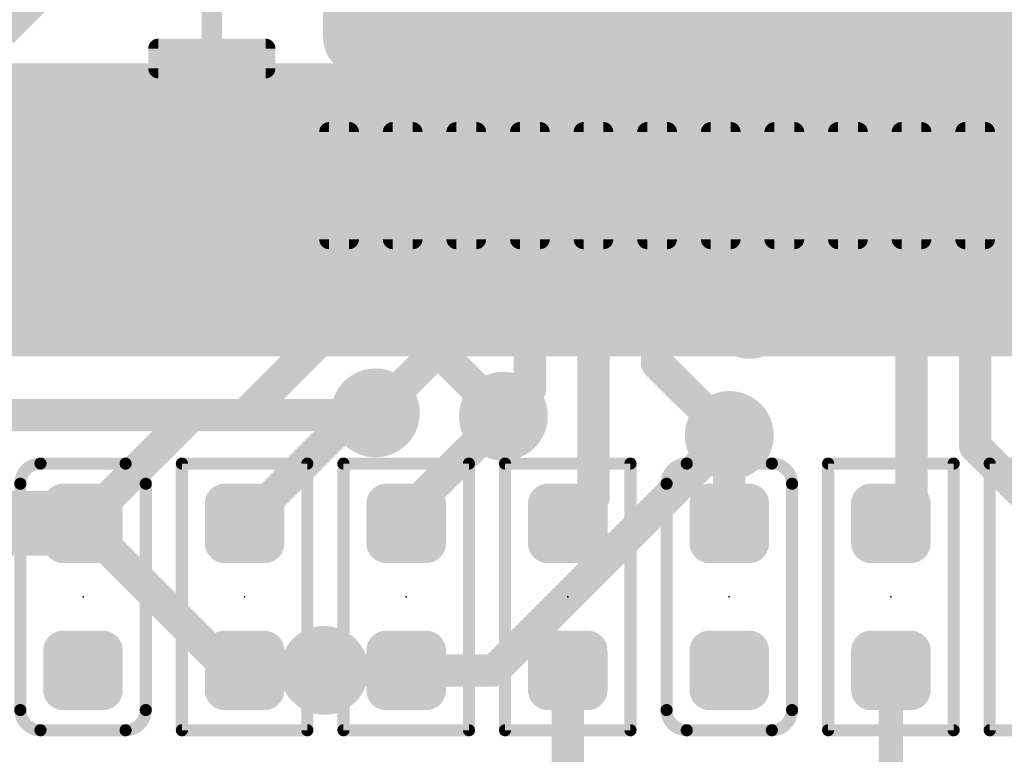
# Model space of a CAD drawing. Extents: x -13 to 79, y -40 to 78.
# Tile 66 of 96: x 28.18 to 34.37, y 25.81 to 30.43. Entities that reach past the tile are written whole.
import ezdxf

# ---------------------------------------------------------------- set-up
doc = ezdxf.new("R2010")
doc.units = 0
for name, color, linetype in [('1', 22, 'CONTINUOUS'), ('16', 175, 'CONTINUOUS'), ('18', 82, 'CONTINUOUS'), ('21', 253, 'CONTINUOUS'), ('22', 140, 'CONTINUOUS'), ('24', 140, 'CONTINUOUS')]:
    doc.layers.add(name, color=color, linetype=linetype)

# ---------------------------------------------------------------- blocks, each defined once
blk = doc.blocks.new('RECT80000X80000R50')
at = {"const_width": 0.125}
blk.add_lwpolyline([(0.1875, -0.125), (0.1875, 0.125, 0.4142), (0.125, 0.1875), (-0.125, 0.1875, 0.4142), (-0.1875, 0.125), (-0.1875, -0.125, 0.4142), (-0.125, -0.1875), (0.125, -0.1875, 0.4142)], format="xyb", close=True, dxfattribs=at)
blk.add_solid([(-0.1504, -0.1504), (0.1504, -0.1504), (-0.1504, 0.1504), (0.1504, 0.1504)])
blk = doc.blocks.new('RECT128000X40000R50')
at = {"const_width": 0.0625}
blk.add_lwpolyline([(0.3688, -0.0625), (0.3688, 0.0625, 0.4142), (0.3375, 0.0938), (-0.3375, 0.0938, 0.4142), (-0.3688, 0.0625), (-0.3688, -0.0625, 0.4142), (-0.3375, -0.0938), (0.3375, -0.0938, 0.4142)], format="xyb", close=True, dxfattribs=at)
blk.add_solid([(-0.3531, -0.0781), (0.3531, -0.0781), (-0.3531, 0.0781), (0.3531, 0.0781)])
blk = doc.blocks.new('RECT736000X736000R10')
at = {"const_width": 0.23}
blk.add_lwpolyline([(2.185, -2.07), (2.185, 2.07, 0.4142), (2.07, 2.185), (-2.07, 2.185, 0.4142), (-2.185, 2.07), (-2.185, -2.07, 0.4142), (-2.07, -2.185), (2.07, -2.185, 0.4142)], format="xyb", close=True, dxfattribs=at)
blk.add_solid([(-2.0954, -2.0954), (2.0954, -2.0954), (-2.0954, 2.0954), (2.0954, 2.0954)])
blk = doc.blocks.new('ROUNDV')
at = {"const_width": 0.5}
blk.add_lwpolyline([(0, -0.25, 1), (0, 0.25, 1), (0, -0.25)], format="xyb", dxfattribs=at)

msp = doc.modelspace()

# ---------------------------------------------------------------- linework, layer by layer
at = {"layer": '1', "const_width": 0.2032}
for points in [[(16.5735, 28.575), (30.5775, 28.575)], [(30.5775, 28.575), (31.2183, 27.9343)], [(32.766, 28.575), (36.195, 28.575)], [(30.3985, 27.94), (30.4135, 27.955)], [(17.399, 27.94), (30.3985, 27.94)], [(32.639, 27.813), (31.1605, 26.3345)], [(31.1605, 26.3345), (30.0915, 26.3345)]]:
    msp.add_lwpolyline(points, dxfattribs=at)
at = {"layer": '1', "const_width": 0.1016}
for points in [[(30.6134, 28.6109, 1), (30.5416, 28.5391)], [(30.5775, 28.5242, 1), (30.5775, 28.6258)], [(32.766, 28.6258, 1), (32.766, 28.5242)], [(30.4494, 27.9191, 1), (30.3776, 27.9909)], [(30.3626, 27.9759, 1), (30.4344, 27.9041)], [(30.3985, 27.8892, 1), (30.3985, 27.9908)], [(31.1823, 27.8983, 1), (31.2542, 27.9702)], [(32.6749, 27.7771, 1), (32.6031, 27.8489)], [(30.0915, 26.3853, 1), (30.0915, 26.2837)], [(31.1246, 26.3704, 1), (31.1964, 26.2986)], [(31.1605, 26.2837, 1), (31.1605, 26.3853)]]:
    msp.add_lwpolyline(points, format="xyb", dxfattribs=at)
at = {"layer": '16'}
for points, const_width in [([(32.985, 29.385), (32.985, 31.785)], 0.2032), ([(28.067, 30.353), (28.702, 30.988)], 0.2032), ([(33.385, 29.385), (33.385, 30.591)], 0.2032), ([(30.585, 29.385), (30.585, 28.934)], 0.2032), ([(30.985, 29.385), (30.985, 28.5265)], 0.2032), ([(31.385, 29.385), (31.385, 28.101)], 0.2032), ([(31.785, 29.385), (31.785, 27.4215)], 0.2032), ([(32.185, 29.385), (32.185, 28.267)], 0.2032), ([(32.585, 29.385), (32.585, 28.756)], 0.2032), ([(33.785, 29.385), (33.785, 27.3895)], 0.2032), ([(34.185, 29.385), (34.185, 27.7455)], 0.2032), ([(30.585, 28.934), (29.591, 27.94)], 0.2032), ([(32.585, 28.756), (32.766, 28.575)], 0.2032), ([(30.985, 28.5265), (30.4135, 27.955)], 0.2032), ([(32.185, 28.267), (32.639, 27.813)], 0.2032), ([(31.385, 28.101), (31.2183, 27.9343)], 0.2032), ([(30.2865, 27.955), (29.591, 27.2595)], 0.2032), ([(30.4135, 27.955), (30.2865, 27.955)], 0.2032), ([(29.2555, 27.94), (28.575, 27.2595)], 0.2032), ([(29.2555, 27.94), (29.591, 27.94)], 0.2032), ([(30.607, 27.323), (31.2183, 27.9343)], 0.2032), ([(32.639, 27.813), (32.639, 27.2595)], 0.2032), ([(34.185, 27.7455), (34.671, 27.2595)], 0.2032), ([(31.785, 27.4215), (31.623, 27.2595)], 0.2032), ([(33.785, 27.3895), (33.655, 27.2595)], 0.2032), ([(28.575, 27.2595), (24.8105, 27.2595)], 0.4064), ([(30.607, 27.2595), (30.607, 27.323)], 0.2032), ([(32.639, 27.2595), (32.639, 27.305)], 0.2032), ([(29.5, 26.3345), (28.575, 27.2595)], 0.2032), ([(31.658, 27.2415), (31.623, 27.2595)], 0.1524), ([(33.658, 27.2625), (33.655, 27.2595)], 0.2032), ([(29.591, 26.3345), (29.5, 26.3345)], 0.2032), ([(30.0915, 26.3345), (29.591, 26.3345)], 0.2032), ([(30.607, 26.3345), (30.0915, 26.3345)], 0.2032), ([(31.623, 26.3345), (31.623, 25.068)], 0.2032), ([(33.655, 26.3345), (33.655, 25.273)], 0.1524)]:
    msp.add_lwpolyline(points, dxfattribs=dict(at, const_width=const_width))
for points, const_width in [([(30.6358, 29.385, 1), (30.5342, 29.385)], 0.1016), ([(31.0358, 29.385, 1), (30.9342, 29.385)], 0.1016), ([(31.4358, 29.385, 1), (31.3342, 29.385)], 0.1016), ([(31.8358, 29.385, 1), (31.7342, 29.385)], 0.1016), ([(32.2358, 29.385, 1), (32.1342, 29.385)], 0.1016), ([(32.6358, 29.385, 1), (32.5342, 29.385)], 0.1016), ([(33.8358, 29.385, 1), (33.7342, 29.385)], 0.1016), ([(34.2358, 29.385, 1), (34.1342, 29.385)], 0.1016), ([(32.9342, 29.385, 1), (33.0358, 29.385)], 0.1016), ([(33.3342, 29.385, 1), (33.4358, 29.385)], 0.1016), ([(30.5342, 28.934, 1), (30.6358, 28.934)], 0.1016), ([(30.6209, 28.8981, 1), (30.5491, 28.9699)], 0.1016), ([(32.6209, 28.7919, 1), (32.5491, 28.7201)], 0.1016), ([(32.5342, 28.756, 1), (32.6358, 28.756)], 0.1016), ([(31.0209, 28.4906, 1), (30.9491, 28.5624)], 0.1016), ([(32.7301, 28.5391, 1), (32.8019, 28.6109)], 0.1016), ([(30.9342, 28.5265, 1), (31.0358, 28.5265)], 0.1016), ([(32.2209, 28.3029, 1), (32.1491, 28.2311)], 0.1016), ([(32.1342, 28.267, 1), (32.2358, 28.267)], 0.1016), ([(31.4209, 28.0651, 1), (31.3491, 28.1369)], 0.1016), ([(31.3342, 28.101, 1), (31.4358, 28.101)], 0.1016), ([(30.2865, 28.0058, 1), (30.2865, 27.9042)], 0.1016), ([(30.3224, 27.9191, 1), (30.2506, 27.9909)], 0.1016), ([(30.4135, 27.9042, 1), (30.4135, 28.0058)], 0.1016), ([(29.2555, 27.9908, 1), (29.2555, 27.8892)], 0.1016), ([(29.2914, 27.9041, 1), (29.2196, 27.9759)], 0.1016), ([(29.5551, 27.9759, 1), (29.6269, 27.9041)], 0.1016), ([(29.591, 27.8892, 1), (29.591, 27.9908)], 0.1016), ([(30.3776, 27.9909, 1), (30.4494, 27.9191)], 0.1016), ([(31.1823, 27.9702, 1), (31.2542, 27.8983)], 0.1016), ([(31.2542, 27.8983, 1), (31.1823, 27.9702)], 0.1016), ([(32.6898, 27.813, 1), (32.5882, 27.813)], 0.1016), ([(32.6031, 27.7771, 1), (32.6749, 27.8489)], 0.1016), ([(34.2209, 27.7814, 1), (34.1491, 27.7096)], 0.1016), ([(34.1342, 27.7455, 1), (34.2358, 27.7455)], 0.1016), ([(31.8209, 27.3856, 1), (31.7491, 27.4574)], 0.1016), ([(33.8209, 27.3536, 1), (33.7491, 27.4254)], 0.1016), ([(28.575, 27.1579, 1), (28.575, 27.3611)], 0.2032), ([(31.7342, 27.4215, 1), (31.8358, 27.4215)], 0.1016), ([(33.7342, 27.3895, 1), (33.8358, 27.3895)], 0.1016), ([(30.6578, 27.323, 1), (30.5562, 27.323)], 0.1016), ([(30.5711, 27.3589, 1), (30.6429, 27.2871)], 0.1016), ([(32.6898, 27.305, 1), (32.5882, 27.305)], 0.1016), ([(28.6109, 27.2954, 1), (28.5391, 27.2236)], 0.1016), ([(28.5391, 27.2954, 1), (28.6109, 27.2236)], 0.1016), ([(29.5551, 27.2954, 1), (29.6269, 27.2236)], 0.1016), ([(30.5562, 27.2595, 1), (30.6578, 27.2595)], 0.1016), ([(31.5871, 27.2954, 1), (31.6589, 27.2236)], 0.1016), ([(31.6404, 27.2934, 1), (31.6056, 27.2256)], 0.0762), ([(31.6406, 27.2076, 1), (31.6754, 27.2754)], 0.0762), ([(32.5882, 27.2595, 1), (32.6898, 27.2595)], 0.1016), ([(32.5882, 27.2595, 1), (32.6898, 27.2595)], 0.1016), ([(33.6191, 27.2954, 1), (33.6909, 27.2236)], 0.1016), ([(33.6191, 27.2954, 1), (33.6909, 27.2236)], 0.1016), ([(33.6939, 27.2266, 1), (33.6221, 27.2984)], 0.1016), ([(29.5, 26.3853, 1), (29.5, 26.2837)], 0.1016), ([(29.4641, 26.2986, 1), (29.5359, 26.3704)], 0.1016), ([(29.591, 26.3853, 1), (29.591, 26.2837)], 0.1016), ([(29.591, 26.2837, 1), (29.591, 26.3853)], 0.1016), ([(30.0915, 26.3853, 1), (30.0915, 26.2837)], 0.1016), ([(30.0915, 26.2837, 1), (30.0915, 26.3853)], 0.1016), ([(30.607, 26.2837, 1), (30.607, 26.3853)], 0.1016), ([(31.6738, 26.3345, 1), (31.5722, 26.3345)], 0.1016), ([(33.6931, 26.3345, 1), (33.6169, 26.3345)], 0.0762)]:
    msp.add_lwpolyline(points, format="xyb", dxfattribs=dict(at, const_width=const_width))
at = {"layer": '21'}
for points, const_width in [([(32.385, 3.175, 0.4142), (61.595, 32.385)], 3.048), ([(33.9615, 30.1028, 1), (33.9107, 30.1028)], 0.0508), ([(33.9361, 30.0774, 1), (33.9361, 30.1282)], 0.0508), ([(28.246, 30.0836, 1), (28.2101, 30.1195)], 0.0508), ([(28.3873, 30.0836, 1), (28.3514, 30.1195)], 0.0508), ([(28.5287, 30.0835, 1), (28.4928, 30.1194)], 0.0508), ([(28.6701, 30.0834, 1), (28.6342, 30.1194)], 0.0508), ([(28.8114, 30.0834, 1), (28.7755, 30.1193)], 0.0508), ([(28.9528, 30.0833, 1), (28.9169, 30.1193)], 0.0508), ([(29.0942, 30.0833, 1), (29.0582, 30.1192)], 0.0508), ([(29.2355, 30.0832, 1), (29.1996, 30.1192)], 0.0508), ([(29.3769, 30.0832, 1), (29.341, 30.1191)], 0.0508), ([(29.5183, 30.0831, 1), (29.4823, 30.119)], 0.0508), ([(29.6596, 30.0831, 1), (29.6237, 30.119)], 0.0508), ([(29.801, 30.083, 1), (29.7651, 30.1189)], 0.0508), ([(29.9424, 30.083, 1), (29.9064, 30.1189)], 0.0508), ([(30.0837, 30.0829, 1), (30.0478, 30.1188)], 0.0508), ([(30.2251, 30.0828, 1), (30.1892, 30.1188)], 0.0508), ([(30.3665, 30.0828, 1), (30.3305, 30.1187)], 0.0508), ([(30.5078, 30.0827, 1), (30.4719, 30.1187)], 0.0508), ([(30.6492, 30.0827, 1), (30.6133, 30.1186)], 0.0508), ([(30.7906, 30.0826, 1), (30.7546, 30.1186)], 0.0508), ([(30.9319, 30.0826, 1), (30.896, 30.1185)], 0.0508), ([(31.0733, 30.0825, 1), (31.0374, 30.1184)], 0.0508), ([(31.2147, 30.0825, 1), (31.1787, 30.1184)], 0.0508), ([(31.356, 30.0824, 1), (31.3201, 30.1183)], 0.0508), ([(31.4974, 30.0824, 1), (31.4615, 30.1183)], 0.0508), ([(31.6388, 30.0823, 1), (31.6028, 30.1182)], 0.0508), ([(31.7801, 30.0822, 1), (31.7442, 30.1182)], 0.0508), ([(31.9215, 30.0822, 1), (31.8856, 30.1181)], 0.0508), ([(32.0629, 30.0821, 1), (32.0269, 30.1181)], 0.0508), ([(32.2042, 30.0821, 1), (32.1683, 30.118)], 0.0508), ([(32.3456, 30.082, 1), (32.3097, 30.118)], 0.0508), ([(32.487, 30.082, 1), (32.451, 30.1179)], 0.0508), ([(32.6283, 30.0819, 1), (32.5924, 30.1178)], 0.0508), ([(32.7697, 30.0819, 1), (32.7338, 30.1178)], 0.0508), ([(32.9111, 30.0818, 1), (32.8751, 30.1177)], 0.0508), ([(33.0524, 30.0817, 1), (33.0165, 30.1177)], 0.0508), ([(33.1938, 30.0817, 1), (33.1579, 30.1176)], 0.0508), ([(33.3352, 30.0816, 1), (33.2992, 30.1176)], 0.0508), ([(33.4765, 30.0816, 1), (33.4406, 30.1175)], 0.0508), ([(33.6179, 30.0815, 1), (33.582, 30.1175)], 0.0508), ([(33.7593, 30.0815, 1), (33.7233, 30.1174)], 0.0508), ([(33.9006, 30.0814, 1), (33.8647, 30.1173)], 0.0508), ([(33.9361, 30.1248, 1), (33.9361, 30.074)], 0.0508), ([(33.9107, 30.0994, 1), (33.9615, 30.0994)], 0.0508), ([(34.0241, 30.1248, 1), (34.0241, 30.074)], 0.0508), ([(34.042, 30.0814, 1), (34.0061, 30.1173)], 0.0508), ([(34.0241, 30.074, 1), (34.0241, 30.1248)], 0.0508), ([(34.1655, 30.1248, 1), (34.1655, 30.074)], 0.0508), ([(34.1835, 30.0814, 1), (34.1475, 30.1173)], 0.0508), ([(34.1655, 30.074, 1), (34.1655, 30.1248)], 0.0508), ([(34.3069, 30.1248, 1), (34.3069, 30.074)], 0.0508), ([(34.3249, 30.0814, 1), (34.289, 30.1173)], 0.0508), ([(34.3069, 30.074, 1), (34.3069, 30.1248)], 0.0508), ([(28.1849, 28.3868, 1), (28.1849, 28.336)], 0.0508), ([(28.167, 28.3794, 1), (28.2029, 28.3435)], 0.0508), ([(28.1849, 28.336, 1), (28.1849, 28.3868)], 0.0508), ([(28.3264, 28.3868, 1), (28.3264, 28.336)], 0.0508), ([(28.3084, 28.3794, 1), (28.3443, 28.3435)], 0.0508), ([(28.3264, 28.336, 1), (28.3264, 28.3868)], 0.0508), ([(28.4678, 28.3868, 1), (28.4678, 28.336)], 0.0508), ([(28.4498, 28.3794, 1), (28.4857, 28.3435)], 0.0508), ([(28.4678, 28.336, 1), (28.4678, 28.3868)], 0.0508), ([(28.6092, 28.3868, 1), (28.6092, 28.336)], 0.0508), ([(28.5912, 28.3794, 1), (28.6272, 28.3435)], 0.0508), ([(28.6092, 28.336, 1), (28.6092, 28.3868)], 0.0508), ([(28.7506, 28.3868, 1), (28.7506, 28.336)], 0.0508), ([(28.7327, 28.3794, 1), (28.7686, 28.3435)], 0.0508), ([(28.7506, 28.336, 1), (28.7506, 28.3868)], 0.0508), ([(28.892, 28.3868, 1), (28.892, 28.336)], 0.0508), ([(28.8741, 28.3794, 1), (28.91, 28.3435)], 0.0508), ([(28.892, 28.336, 1), (28.892, 28.3868)], 0.0508), ([(29.0335, 28.3868, 1), (29.0335, 28.336)], 0.0508), ([(29.0155, 28.3794, 1), (29.0514, 28.3435)], 0.0508), ([(29.0335, 28.336, 1), (29.0335, 28.3868)], 0.0508), ([(29.1749, 28.3868, 1), (29.1749, 28.336)], 0.0508), ([(29.1569, 28.3794, 1), (29.1928, 28.3435)], 0.0508), ([(29.1749, 28.336, 1), (29.1749, 28.3868)], 0.0508), ([(29.3163, 28.3868, 1), (29.3163, 28.336)], 0.0508), ([(29.2983, 28.3794, 1), (29.3343, 28.3435)], 0.0508), ([(29.3163, 28.336, 1), (29.3163, 28.3868)], 0.0508), ([(29.4577, 28.3868, 1), (29.4577, 28.336)], 0.0508), ([(29.4398, 28.3794, 1), (29.4757, 28.3435)], 0.0508), ([(29.4577, 28.336, 1), (29.4577, 28.3868)], 0.0508), ([(29.5992, 28.3868, 1), (29.5992, 28.336)], 0.0508), ([(29.5812, 28.3794, 1), (29.6171, 28.3435)], 0.0508), ([(29.5992, 28.336, 1), (29.5992, 28.3868)], 0.0508), ([(29.7406, 28.3868, 1), (29.7406, 28.336)], 0.0508), ([(29.7226, 28.3794, 1), (29.7585, 28.3435)], 0.0508), ([(29.7406, 28.336, 1), (29.7406, 28.3868)], 0.0508), ([(29.882, 28.3868, 1), (29.882, 28.336)], 0.0508), ([(29.864, 28.3794, 1), (29.9, 28.3435)], 0.0508), ([(29.882, 28.336, 1), (29.882, 28.3868)], 0.0508), ([(30.0234, 28.3868, 1), (30.0234, 28.336)], 0.0508), ([(30.0054, 28.3794, 1), (30.0414, 28.3435)], 0.0508), ([(30.0234, 28.336, 1), (30.0234, 28.3868)], 0.0508), ([(30.1648, 28.3868, 1), (30.1648, 28.336)], 0.0508), ([(30.1469, 28.3794, 1), (30.1828, 28.3435)], 0.0508), ([(30.1648, 28.336, 1), (30.1648, 28.3868)], 0.0508), ([(30.3063, 28.3868, 1), (30.3063, 28.336)], 0.0508), ([(30.2883, 28.3794, 1), (30.3242, 28.3435)], 0.0508), ([(30.3063, 28.336, 1), (30.3063, 28.3868)], 0.0508), ([(30.4477, 28.3868, 1), (30.4477, 28.336)], 0.0508), ([(30.4297, 28.3794, 1), (30.4656, 28.3435)], 0.0508), ([(30.4477, 28.336, 1), (30.4477, 28.3868)], 0.0508), ([(30.5891, 28.3868, 1), (30.5891, 28.336)], 0.0508), ([(30.5711, 28.3794, 1), (30.6071, 28.3435)], 0.0508), ([(30.5891, 28.336, 1), (30.5891, 28.3868)], 0.0508), ([(30.7305, 28.3868, 1), (30.7305, 28.336)], 0.0508), ([(30.7126, 28.3794, 1), (30.7485, 28.3435)], 0.0508), ([(30.7305, 28.336, 1), (30.7305, 28.3868)], 0.0508), ([(30.8719, 28.3868, 1), (30.8719, 28.336)], 0.0508), ([(30.854, 28.3794, 1), (30.8899, 28.3435)], 0.0508), ([(30.8719, 28.336, 1), (30.8719, 28.3868)], 0.0508), ([(31.0134, 28.3868, 1), (31.0134, 28.336)], 0.0508), ([(30.9954, 28.3794, 1), (31.0313, 28.3435)], 0.0508), ([(31.0134, 28.336, 1), (31.0134, 28.3868)], 0.0508), ([(31.1548, 28.3868, 1), (31.1548, 28.336)], 0.0508), ([(31.1368, 28.3794, 1), (31.1727, 28.3435)], 0.0508), ([(31.1548, 28.336, 1), (31.1548, 28.3868)], 0.0508), ([(31.2962, 28.3868, 1), (31.2962, 28.336)], 0.0508), ([(31.2782, 28.3794, 1), (31.3142, 28.3435)], 0.0508), ([(31.2962, 28.336, 1), (31.2962, 28.3868)], 0.0508), ([(31.4376, 28.3868, 1), (31.4376, 28.336)], 0.0508), ([(31.4197, 28.3794, 1), (31.4556, 28.3435)], 0.0508), ([(31.4376, 28.336, 1), (31.4376, 28.3868)], 0.0508), ([(31.5791, 28.3868, 1), (31.5791, 28.336)], 0.0508), ([(31.5611, 28.3794, 1), (31.597, 28.3435)], 0.0508), ([(31.5791, 28.336, 1), (31.5791, 28.3868)], 0.0508), ([(31.7205, 28.3868, 1), (31.7205, 28.336)], 0.0508), ([(31.7025, 28.3794, 1), (31.7384, 28.3435)], 0.0508), ([(31.7205, 28.336, 1), (31.7205, 28.3868)], 0.0508), ([(31.8619, 28.3868, 1), (31.8619, 28.336)], 0.0508), ([(31.8439, 28.3794, 1), (31.8799, 28.3435)], 0.0508), ([(31.8619, 28.336, 1), (31.8619, 28.3868)], 0.0508), ([(32.0033, 28.3868, 1), (32.0033, 28.336)], 0.0508), ([(31.9853, 28.3794, 1), (32.0213, 28.3435)], 0.0508), ([(32.0033, 28.336, 1), (32.0033, 28.3868)], 0.0508), ([(32.1447, 28.3868, 1), (32.1447, 28.336)], 0.0508), ([(32.1268, 28.3794, 1), (32.1627, 28.3435)], 0.0508), ([(32.1447, 28.336, 1), (32.1447, 28.3868)], 0.0508), ([(32.2861, 28.3868, 1), (32.2861, 28.336)], 0.0508), ([(32.2682, 28.3794, 1), (32.3041, 28.3435)], 0.0508), ([(32.2861, 28.336, 1), (32.2861, 28.3868)], 0.0508), ([(32.4276, 28.3868, 1), (32.4276, 28.336)], 0.0508), ([(32.4096, 28.3794, 1), (32.4455, 28.3435)], 0.0508), ([(32.4276, 28.336, 1), (32.4276, 28.3868)], 0.0508), ([(32.569, 28.3868, 1), (32.569, 28.336)], 0.0508), ([(32.551, 28.3794, 1), (32.587, 28.3435)], 0.0508), ([(32.569, 28.336, 1), (32.569, 28.3868)], 0.0508), ([(32.7104, 28.3868, 1), (32.7104, 28.336)], 0.0508), ([(32.6925, 28.3794, 1), (32.7284, 28.3435)], 0.0508), ([(32.7104, 28.336, 1), (32.7104, 28.3868)], 0.0508), ([(32.8518, 28.3868, 1), (32.8518, 28.336)], 0.0508), ([(32.8339, 28.3794, 1), (32.8698, 28.3435)], 0.0508), ([(32.8518, 28.336, 1), (32.8518, 28.3868)], 0.0508), ([(32.9933, 28.3868, 1), (32.9933, 28.336)], 0.0508), ([(32.9753, 28.3794, 1), (33.0112, 28.3435)], 0.0508), ([(32.9933, 28.336, 1), (32.9933, 28.3868)], 0.0508), ([(33.1347, 28.3868, 1), (33.1347, 28.336)], 0.0508), ([(33.1167, 28.3794, 1), (33.1526, 28.3435)], 0.0508), ([(33.1347, 28.336, 1), (33.1347, 28.3868)], 0.0508), ([(33.2761, 28.3868, 1), (33.2761, 28.336)], 0.0508), ([(33.2581, 28.3794, 1), (33.2941, 28.3435)], 0.0508), ([(33.2761, 28.336, 1), (33.2761, 28.3868)], 0.0508), ([(33.4175, 28.3868, 1), (33.4175, 28.336)], 0.0508), ([(33.3996, 28.3794, 1), (33.4355, 28.3435)], 0.0508), ([(33.4175, 28.336, 1), (33.4175, 28.3868)], 0.0508), ([(33.559, 28.3868, 1), (33.559, 28.336)], 0.0508), ([(33.541, 28.3794, 1), (33.5769, 28.3435)], 0.0508), ([(33.559, 28.336, 1), (33.559, 28.3868)], 0.0508), ([(33.7004, 28.3868, 1), (33.7004, 28.336)], 0.0508), ([(33.6824, 28.3794, 1), (33.7183, 28.3435)], 0.0508), ([(33.7004, 28.336, 1), (33.7004, 28.3868)], 0.0508), ([(33.8418, 28.3868, 1), (33.8418, 28.336)], 0.0508), ([(33.8238, 28.3794, 1), (33.8598, 28.3435)], 0.0508), ([(33.8418, 28.336, 1), (33.8418, 28.3868)], 0.0508), ([(33.9832, 28.3868, 1), (33.9832, 28.336)], 0.0508), ([(33.9652, 28.3794, 1), (34.0012, 28.3435)], 0.0508), ([(33.9832, 28.336, 1), (33.9832, 28.3868)], 0.0508), ([(34.1246, 28.3868, 1), (34.1246, 28.336)], 0.0508), ([(34.1067, 28.3794, 1), (34.1426, 28.3435)], 0.0508), ([(34.1246, 28.336, 1), (34.1246, 28.3868)], 0.0508), ([(34.266, 28.3868, 1), (34.266, 28.336)], 0.0508), ([(34.2481, 28.3794, 1), (34.284, 28.3435)], 0.0508), ([(34.266, 28.336, 1), (34.266, 28.3868)], 0.0508), ([(34.4075, 28.3868, 1), (34.4075, 28.336)], 0.0508), ([(34.3895, 28.3794, 1), (34.4254, 28.3435)], 0.0508)]:
    msp.add_lwpolyline(points, format="xyb", dxfattribs=dict(at, const_width=const_width))
at = {"layer": '21', "const_width": 0.1016}
for points in [[(32.8518, 28.3614), (35.121, 30.6306)], [(32.9933, 28.3614), (35.121, 30.4892)], [(33.1347, 28.3614), (35.121, 30.3478)], [(33.2761, 28.3614), (35.121, 30.2064)], [(25.0511, 30.1028), (33.9361, 30.1028)], [(33.4175, 28.3614), (35.1589, 30.1028)], [(33.559, 28.3614), (35.3003, 30.1028)], [(33.7004, 28.3614), (35.4417, 30.1028)], [(33.8418, 28.3614), (35.5832, 30.1028)], [(33.9361, 30.1028), (33.9361, 30.0994)], [(33.9832, 28.3614), (35.7246, 30.1028)], [(34.1246, 28.3614), (35.866, 30.1028)], [(34.266, 28.3614), (36.0074, 30.1028)], [(34.4075, 28.3614), (36.1488, 30.1028)], [(26.4879, 28.3614), (28.228, 30.1016)], [(26.6293, 28.3614), (28.3694, 30.1015)], [(26.7707, 28.3614), (28.5108, 30.1015)], [(26.9121, 28.3614), (28.6521, 30.1014)], [(27.0536, 28.3614), (28.7935, 30.1014)], [(27.195, 28.3614), (28.9349, 30.1013)], [(27.3364, 28.3614), (29.0762, 30.1013)], [(27.4778, 28.3614), (29.2176, 30.1012)], [(27.6193, 28.3614), (29.359, 30.1011)], [(27.7607, 28.3614), (29.5003, 30.1011)], [(27.9021, 28.3614), (29.6417, 30.101)], [(28.0435, 28.3614), (29.7831, 30.101)], [(28.1849, 28.3614), (29.9244, 30.1009)], [(28.3264, 28.3614), (30.0658, 30.1009)], [(28.4678, 28.3614), (30.2072, 30.1008)], [(28.6092, 28.3614), (30.3485, 30.1008)], [(28.7506, 28.3614), (30.4899, 30.1007)], [(28.892, 28.3614), (30.6313, 30.1006)], [(29.0335, 28.3614), (30.7726, 30.1006)], [(29.1749, 28.3614), (30.914, 30.1005)], [(29.3163, 28.3614), (31.0554, 30.1005)], [(29.4577, 28.3614), (31.1967, 30.1004)], [(29.5992, 28.3614), (31.3381, 30.1004)], [(29.7406, 28.3614), (31.4794, 30.1003)], [(29.882, 28.3614), (31.6208, 30.1003)], [(30.0234, 28.3614), (31.7622, 30.1002)], [(30.1648, 28.3614), (31.9036, 30.1002)], [(30.3063, 28.3614), (32.0449, 30.1001)], [(30.4477, 28.3614), (32.1863, 30.1)], [(30.5891, 28.3614), (32.3276, 30.1)], [(30.7305, 28.3614), (32.469, 30.0999)], [(30.8719, 28.3614), (32.6104, 30.0999)], [(31.0134, 28.3614), (32.7518, 30.0998)], [(31.1548, 28.3614), (32.8931, 30.0998)], [(31.2962, 28.3614), (33.0345, 30.0997)], [(31.4376, 28.3614), (33.1759, 30.0997)], [(31.5791, 28.3614), (33.3172, 30.0996)], [(31.7205, 28.3614), (33.4586, 30.0996)], [(31.8619, 28.3614), (33.5999, 30.0995)], [(32.0033, 28.3614), (33.7413, 30.0994)], [(32.1447, 28.3614), (33.8827, 30.0994)], [(32.2861, 28.3614), (34.0241, 30.0994)], [(32.4276, 28.3614), (34.1655, 30.0994)], [(32.569, 28.3614), (34.3069, 30.0994)], [(32.7104, 28.3614), (34.4483, 30.0994)], [(33.9361, 30.0994), (34.0241, 30.0994)], [(34.0241, 30.0994), (34.1655, 30.0994)], [(34.1655, 30.0994), (34.3069, 30.0994)], [(34.3069, 30.0994), (34.4483, 30.0994)], [(28.1849, 28.3614), (28.0435, 28.3614)], [(28.3264, 28.3614), (28.1849, 28.3614)], [(28.4678, 28.3614), (28.3264, 28.3614)], [(28.6092, 28.3614), (28.4678, 28.3614)], [(28.7506, 28.3614), (28.6092, 28.3614)], [(28.892, 28.3614), (28.7506, 28.3614)], [(29.0335, 28.3614), (28.892, 28.3614)], [(29.1749, 28.3614), (29.0335, 28.3614)], [(29.3163, 28.3614), (29.1749, 28.3614)], [(29.4577, 28.3614), (29.3163, 28.3614)], [(29.5992, 28.3614), (29.4577, 28.3614)], [(29.7406, 28.3614), (29.5992, 28.3614)], [(29.882, 28.3614), (29.7406, 28.3614)], [(30.0234, 28.3614), (29.882, 28.3614)], [(30.1648, 28.3614), (30.0234, 28.3614)], [(30.3063, 28.3614), (30.1648, 28.3614)], [(30.4477, 28.3614), (30.3063, 28.3614)], [(30.5891, 28.3614), (30.4477, 28.3614)], [(30.7305, 28.3614), (30.5891, 28.3614)], [(30.8719, 28.3614), (30.7305, 28.3614)], [(31.0134, 28.3614), (30.8719, 28.3614)], [(31.1548, 28.3614), (31.0134, 28.3614)], [(31.2962, 28.3614), (31.1548, 28.3614)], [(31.4376, 28.3614), (31.2962, 28.3614)], [(31.5791, 28.3614), (31.4376, 28.3614)], [(31.7205, 28.3614), (31.5791, 28.3614)], [(31.8619, 28.3614), (31.7205, 28.3614)], [(32.0033, 28.3614), (31.8619, 28.3614)], [(32.1447, 28.3614), (32.0033, 28.3614)], [(32.2861, 28.3614), (32.1447, 28.3614)], [(32.4276, 28.3614), (32.2861, 28.3614)], [(32.569, 28.3614), (32.4276, 28.3614)], [(32.7104, 28.3614), (32.569, 28.3614)], [(32.8518, 28.3614), (32.7104, 28.3614)], [(32.9933, 28.3614), (32.8518, 28.3614)], [(33.1347, 28.3614), (32.9933, 28.3614)], [(33.2761, 28.3614), (33.1347, 28.3614)], [(33.4175, 28.3614), (33.2761, 28.3614)], [(33.559, 28.3614), (33.4175, 28.3614)], [(33.7004, 28.3614), (33.559, 28.3614)], [(33.8418, 28.3614), (33.7004, 28.3614)], [(33.9832, 28.3614), (33.8418, 28.3614)], [(34.1246, 28.3614), (33.9832, 28.3614)], [(34.266, 28.3614), (34.1246, 28.3614)], [(34.4075, 28.3614), (34.266, 28.3614)], [(34.5489, 28.3614), (34.4075, 28.3614)]]:
    msp.add_lwpolyline(points, dxfattribs=at)
at = {"layer": '22'}
for points, const_width in [([(29.385, 35.385), (29.385, 29.385)], 0.127), ([(29.385, 29.385), (34.985, 29.385)], 0.127), ([(28.8425, 27.636), (28.3075, 27.636)], 0.0762), ([(29.1965, 27.636), (29.1965, 25.958)], 0.0762), ([(29.9855, 27.636), (29.1965, 27.636)], 0.0762), ([(29.9855, 25.958), (29.9855, 27.636)], 0.0762), ([(30.2125, 27.636), (30.2125, 25.958)], 0.0762), ([(31.0015, 27.636), (30.2125, 27.636)], 0.0762), ([(31.0015, 25.958), (31.0015, 27.636)], 0.0762), ([(31.2285, 27.636), (31.2285, 25.958)], 0.0762), ([(32.0175, 27.636), (31.2285, 27.636)], 0.0762), ([(32.0175, 25.958), (32.0175, 27.636)], 0.0762), ([(32.9065, 27.636), (32.3715, 27.636)], 0.0762), ([(33.2605, 27.636), (33.2605, 25.958)], 0.0762), ([(34.0495, 27.636), (33.2605, 27.636)], 0.0762), ([(34.0495, 25.958), (34.0495, 27.636)], 0.0762), ([(34.2765, 27.636), (34.2765, 25.958)], 0.0762), ([(35.0655, 27.636), (34.2765, 27.636)], 0.0762), ([(28.1805, 27.509), (28.1805, 26.085)], 0.0762), ([(28.9695, 26.085), (28.9695, 27.509)], 0.0762), ([(32.2445, 27.509), (32.2445, 26.085)], 0.0762), ([(33.0335, 26.085), (33.0335, 27.509)], 0.0762), ([(28.3075, 25.958), (28.8425, 25.958)], 0.0762), ([(29.1965, 25.958), (29.9855, 25.958)], 0.0762), ([(30.2125, 25.958), (31.0015, 25.958)], 0.0762), ([(31.2285, 25.958), (32.0175, 25.958)], 0.0762), ([(32.3715, 25.958), (32.9065, 25.958)], 0.0762), ([(33.2605, 25.958), (34.0495, 25.958)], 0.0762), ([(34.2765, 25.958), (35.0655, 25.958)], 0.0762)]:
    msp.add_lwpolyline(points, dxfattribs=dict(at, const_width=const_width))
for points, const_width in [([(29.385, 29.4168, 1), (29.385, 29.3533)], 0.0635), ([(29.3533, 29.385, 1), (29.4168, 29.385)], 0.0635), ([(28.3075, 27.636, 0.4142), (28.1805, 27.509)], 0.0762), ([(28.3075, 27.6551, 1), (28.3075, 27.617)], 0.0381), ([(28.3075, 27.617, 1), (28.3075, 27.6551)], 0.0381), ([(28.8425, 27.6551, 1), (28.8425, 27.617)], 0.0381), ([(28.9695, 27.509, 0.4142), (28.8425, 27.636)], 0.0762), ([(28.8425, 27.617, 1), (28.8425, 27.6551)], 0.0381), ([(29.1965, 27.6551, 1), (29.1965, 27.617)], 0.0381), ([(29.2156, 27.636, 1), (29.1775, 27.636)], 0.0381), ([(30.0046, 27.636, 1), (29.9665, 27.636)], 0.0381), ([(29.9855, 27.617, 1), (29.9855, 27.6551)], 0.0381), ([(30.2125, 27.6551, 1), (30.2125, 27.617)], 0.0381), ([(30.2316, 27.636, 1), (30.1935, 27.636)], 0.0381), ([(31.0206, 27.636, 1), (30.9825, 27.636)], 0.0381), ([(31.0015, 27.617, 1), (31.0015, 27.6551)], 0.0381), ([(31.2285, 27.6551, 1), (31.2285, 27.617)], 0.0381), ([(31.2476, 27.636, 1), (31.2095, 27.636)], 0.0381), ([(32.0365, 27.636, 1), (31.9984, 27.636)], 0.0381), ([(32.0175, 27.617, 1), (32.0175, 27.6551)], 0.0381), ([(32.3715, 27.636, 0.4142), (32.2445, 27.509)], 0.0762), ([(32.3715, 27.6551, 1), (32.3715, 27.617)], 0.0381), ([(32.3715, 27.617, 1), (32.3715, 27.6551)], 0.0381), ([(32.9065, 27.6551, 1), (32.9065, 27.617)], 0.0381), ([(33.0335, 27.509, 0.4142), (32.9065, 27.636)], 0.0762), ([(32.9065, 27.617, 1), (32.9065, 27.6551)], 0.0381), ([(33.2605, 27.6551, 1), (33.2605, 27.617)], 0.0381), ([(33.2796, 27.636, 1), (33.2415, 27.636)], 0.0381), ([(34.0686, 27.636, 1), (34.0305, 27.636)], 0.0381), ([(34.0495, 27.617, 1), (34.0495, 27.6551)], 0.0381), ([(34.2955, 27.636, 1), (34.2574, 27.636)], 0.0381), ([(34.2765, 27.6551, 1), (34.2765, 27.617)], 0.0381), ([(28.1996, 27.509, 1), (28.1615, 27.509)], 0.0381), ([(28.1615, 27.509, 1), (28.1996, 27.509)], 0.0381), ([(28.9886, 27.509, 1), (28.9505, 27.509)], 0.0381), ([(28.9505, 27.509, 1), (28.9886, 27.509)], 0.0381), ([(32.2636, 27.509, 1), (32.2255, 27.509)], 0.0381), ([(32.2255, 27.509, 1), (32.2636, 27.509)], 0.0381), ([(33.0526, 27.509, 1), (33.0145, 27.509)], 0.0381), ([(33.0145, 27.509, 1), (33.0526, 27.509)], 0.0381), ([(28.1805, 26.085, 0.4142), (28.3075, 25.958)], 0.0762), ([(28.1996, 26.085, 1), (28.1615, 26.085)], 0.0381), ([(28.1615, 26.085, 1), (28.1996, 26.085)], 0.0381), ([(28.8425, 25.958, 0.4142), (28.9695, 26.085)], 0.0762), ([(28.9886, 26.085, 1), (28.9505, 26.085)], 0.0381), ([(28.9505, 26.085, 1), (28.9886, 26.085)], 0.0381), ([(32.2445, 26.085, 0.4142), (32.3715, 25.958)], 0.0762), ([(32.2636, 26.085, 1), (32.2255, 26.085)], 0.0381), ([(32.2255, 26.085, 1), (32.2636, 26.085)], 0.0381), ([(32.9065, 25.958, 0.4142), (33.0335, 26.085)], 0.0762), ([(33.0526, 26.085, 1), (33.0145, 26.085)], 0.0381), ([(33.0145, 26.085, 1), (33.0526, 26.085)], 0.0381), ([(28.3075, 25.9771, 1), (28.3075, 25.939)], 0.0381), ([(28.3075, 25.939, 1), (28.3075, 25.9771)], 0.0381), ([(28.8425, 25.9771, 1), (28.8425, 25.939)], 0.0381), ([(28.8425, 25.939, 1), (28.8425, 25.9771)], 0.0381), ([(29.1965, 25.9771, 1), (29.1965, 25.939)], 0.0381), ([(29.1775, 25.958, 1), (29.2156, 25.958)], 0.0381), ([(29.9665, 25.958, 1), (30.0046, 25.958)], 0.0381), ([(29.9855, 25.939, 1), (29.9855, 25.9771)], 0.0381), ([(30.2125, 25.9771, 1), (30.2125, 25.939)], 0.0381), ([(30.1935, 25.958, 1), (30.2316, 25.958)], 0.0381), ([(30.9825, 25.958, 1), (31.0206, 25.958)], 0.0381), ([(31.0015, 25.939, 1), (31.0015, 25.9771)], 0.0381), ([(31.2285, 25.9771, 1), (31.2285, 25.939)], 0.0381), ([(31.2095, 25.958, 1), (31.2476, 25.958)], 0.0381), ([(31.9984, 25.958, 1), (32.0365, 25.958)], 0.0381), ([(32.0175, 25.939, 1), (32.0175, 25.9771)], 0.0381), ([(32.3715, 25.9771, 1), (32.3715, 25.939)], 0.0381), ([(32.3715, 25.939, 1), (32.3715, 25.9771)], 0.0381), ([(32.9065, 25.9771, 1), (32.9065, 25.939)], 0.0381), ([(32.9065, 25.939, 1), (32.9065, 25.9771)], 0.0381), ([(33.2605, 25.9771, 1), (33.2605, 25.939)], 0.0381), ([(33.2415, 25.958, 1), (33.2796, 25.958)], 0.0381), ([(34.0305, 25.958, 1), (34.0686, 25.958)], 0.0381), ([(34.0495, 25.939, 1), (34.0495, 25.9771)], 0.0381), ([(34.2574, 25.958, 1), (34.2955, 25.958)], 0.0381), ([(34.2765, 25.9771, 1), (34.2765, 25.939)], 0.0381)]:
    msp.add_lwpolyline(points, format="xyb", dxfattribs=dict(at, const_width=const_width))
at = {"layer": '24'}
for p in [(28.575, 26.797), (29.591, 26.797), (30.607, 26.797), (31.623, 26.797), (32.639, 26.797), (33.655, 26.797)]:
    msp.add_point(p, dxfattribs=at)

# ---------------------------------------------------------------- block references
at = {"layer": '16'}
for name, p, rotation in [('RECT736000X736000R10', (32.385, 32.385), 180), ('RECT128000X40000R50', (30.185, 29.385), 90), ('RECT128000X40000R50', (30.585, 29.385), 90), ('RECT128000X40000R50', (30.985, 29.385), 90), ('RECT128000X40000R50', (31.385, 29.385), 90), ('RECT128000X40000R50', (31.785, 29.385), 90), ('RECT128000X40000R50', (32.185, 29.385), 90), ('RECT128000X40000R50', (32.585, 29.385), 90), ('RECT128000X40000R50', (32.985, 29.385), 90), ('RECT128000X40000R50', (33.385, 29.385), 90), ('RECT128000X40000R50', (33.785, 29.385), 90), ('RECT128000X40000R50', (34.185, 29.385), 90), ('RECT80000X80000R50', (28.575, 27.2595), 270), ('RECT80000X80000R50', (29.591, 27.2595), 270), ('RECT80000X80000R50', (30.607, 27.2595), 270), ('RECT80000X80000R50', (31.623, 27.2595), 270), ('RECT80000X80000R50', (32.639, 27.2595), 270), ('RECT80000X80000R50', (33.655, 27.2595), 270), ('RECT80000X80000R50', (28.575, 26.3345), 270), ('RECT80000X80000R50', (29.591, 26.3345), 270), ('RECT80000X80000R50', (30.607, 26.3345), 270), ('RECT80000X80000R50', (31.623, 26.3345), 270), ('RECT80000X80000R50', (32.639, 26.3345), 270), ('RECT80000X80000R50', (33.655, 26.3345), 270)]:
    msp.add_blockref(name, p, dxfattribs=dict(at, rotation=rotation))
msp.add_blockref('RECT128000X40000R50', (29.385, 30.185), dxfattribs=at)
at = {"layer": '18', "xscale": 0.5588, "yscale": 0.5588}
for p in [(32.766, 28.575), (32.766, 28.575), (30.4135, 27.955), (30.4135, 27.955), (31.2183, 27.9343), (31.2183, 27.9343), (32.639, 27.813), (32.639, 27.813), (30.0915, 26.3345), (30.0915, 26.3345)]:
    msp.add_blockref('ROUNDV', p, dxfattribs=at)

doc.saveas('drawing.dxf')
